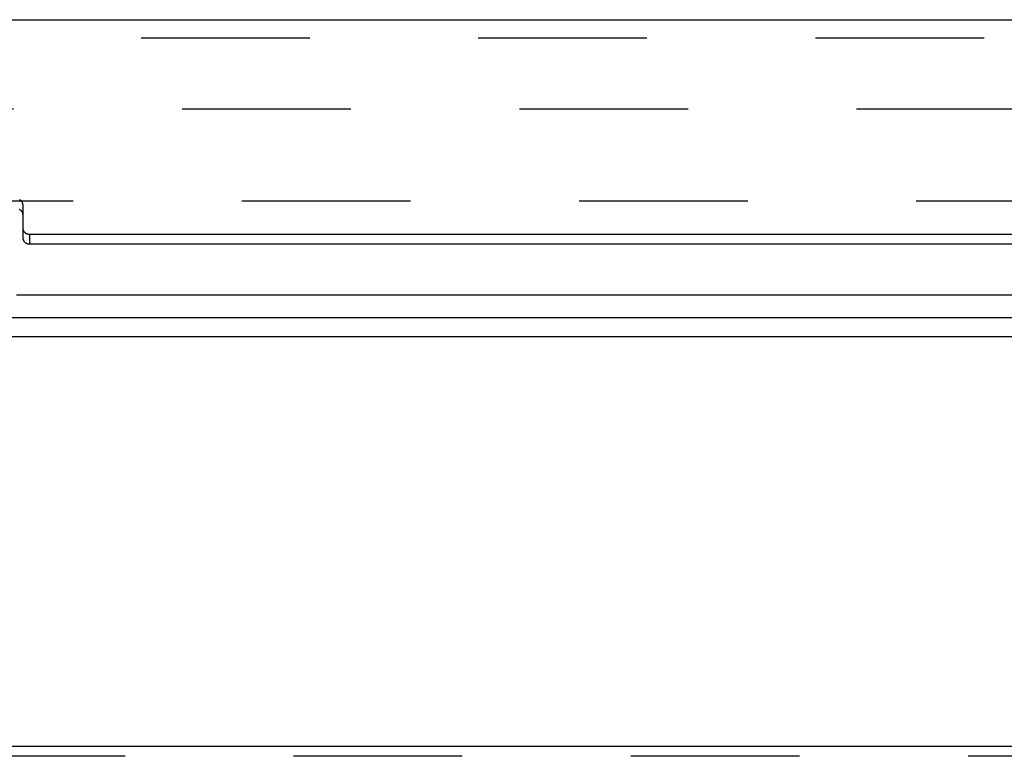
# Model space of a CAD drawing. Header units: inches. Extents: x 0 to 94.4, y 0 to 61.1.
# Tile 103 of 112: x 85 to 88, y 34.9 to 37.2. Entities that reach past the tile are written whole.
import ezdxf

# ---------------------------------------------------------------- set-up
doc = ezdxf.new("R2010")
doc.units = ezdxf.units.IN
doc.header["$LTSCALE"] = 5.194444
doc.header["$MEASUREMENT"] = 0
doc.linetypes.add('HIDDEN', pattern=[0.2, 0.1, -0.1])
doc.layers.get('0').update_dxf_attribs({"linetype": 'CONTINUOUS'})
doc.layers.add('DEFAULT_2', color=8, linetype='HIDDEN')
doc.layers.add('DOOR_ASSEMBLY', color=7, linetype='CONTINUOUS')

msp = doc.modelspace()

# ---------------------------------------------------------------- linework, layer by layer
at = {"color": 3, "linetype": 'Continuous'}
for p, q in [((84.9412, 36.3498), (90.6079, 36.3498)), ((92.5265, 36.2788), (68.6893, 36.2788)), ((92.5479, 36.2206), (68.6679, 36.2206)), ((92.5479, 34.9584), (68.6679, 34.9584))]:
    msp.add_line(p, q, dxfattribs=at)
at = {"layer": 'DEFAULT_2', "color": 8, "linetype": 'HIDDEN'}
for p, q in [((92.2044, 36.9208), (69.0114, 36.9208)), ((69.0133, 36.6384), (92.2025, 36.6384)), ((92.5479, 34.9284), (68.6679, 34.9284))]:
    msp.add_line(p, q, dxfattribs=at)
at = {"layer": 'DOOR_ASSEMBLY', "color": 3, "linetype": 'Continuous'}
for p, q in [((68.7326, 37.1967), (92.4832, 37.1967)), ((84.9612, 36.6272), (84.9612, 36.5535)), ((84.9812, 36.5362), (90.5679, 36.5362))]:
    msp.add_line(p, q, dxfattribs=at)
at = {"layer": 'DOOR_ASSEMBLY', "color": 8, "linetype": 'HIDDEN'}
msp.add_line((68.7029, 37.1407), (92.5129, 37.1407), dxfattribs=at)
at = {"layer": 'DOOR_ASSEMBLY', "color": 7, "linetype": 'Continuous'}
for p, q in [((84.9612, 36.5535), (84.9612, 36.5235)), ((84.9812, 36.5362), (84.9812, 36.5062)), ((84.9812, 36.5062), (90.5679, 36.5062))]:
    msp.add_line(p, q, dxfattribs=at)
at = {"layer": 'DOOR_ASSEMBLY', "color": 3, "linetype": 'Continuous'}
for points in [[(84.9612, 36.6272), (84.9612, 36.6278), (84.9612, 36.6284), (84.9611, 36.629), (84.961, 36.6296), (84.9609, 36.6302), (84.9608, 36.6308), (84.9606, 36.6314), (84.9604, 36.632), (84.9602, 36.6326), (84.96, 36.6332), (84.9597, 36.6338), (84.9594, 36.6344), (84.9591, 36.6349), (84.9588, 36.6355), (84.9584, 36.636), (84.9581, 36.6365), (84.9577, 36.637), (84.9573, 36.6375), (84.9568, 36.638), (84.9564, 36.6385), (84.9559, 36.639), (84.9554, 36.6394), (84.9549, 36.6398), (84.9543, 36.6402), (84.9538, 36.6406), (84.9532, 36.641), (84.9526, 36.6414), (84.9521, 36.6417), (84.9514, 36.6421), (84.9508, 36.6424)], [(84.9612, 36.5535), (84.9613, 36.5529), (84.9613, 36.5523), (84.9614, 36.5517), (84.9614, 36.5511), (84.9616, 36.5505), (84.9617, 36.5499), (84.9619, 36.5493), (84.9621, 36.5487), (84.9623, 36.5481), (84.9625, 36.5475), (84.9628, 36.5469), (84.963, 36.5463), (84.9634, 36.5458), (84.9637, 36.5452), (84.964, 36.5447), (84.9644, 36.5442), (84.9648, 36.5437), (84.9652, 36.5432), (84.9657, 36.5427), (84.9661, 36.5422), (84.9666, 36.5417), (84.9671, 36.5413), (84.9676, 36.5409), (84.9681, 36.5405), (84.9687, 36.5401), (84.9693, 36.5397), (84.9698, 36.5393), (84.9704, 36.539), (84.971, 36.5386), (84.9717, 36.5383), (84.9723, 36.5381), (84.9729, 36.5378), (84.9736, 36.5375), (84.9743, 36.5373), (84.9749, 36.5371), (84.9756, 36.5369), (84.9763, 36.5368), (84.977, 36.5366), (84.9777, 36.5365), (84.9784, 36.5364), (84.9791, 36.5363), (84.9798, 36.5363), (84.9805, 36.5362), (84.9812, 36.5362)]]:
    msp.add_lwpolyline(points, dxfattribs=at)
at = {"layer": 'DOOR_ASSEMBLY', "color": 7, "linetype": 'Continuous'}
for points in [[(84.9612, 36.5972), (84.9612, 36.5978), (84.9612, 36.5984), (84.9611, 36.599), (84.961, 36.5996), (84.9609, 36.6002), (84.9608, 36.6008), (84.9606, 36.6014), (84.9604, 36.602), (84.9602, 36.6026), (84.96, 36.6032), (84.9597, 36.6038), (84.9594, 36.6044), (84.9591, 36.6049), (84.9588, 36.6055), (84.9584, 36.606), (84.9581, 36.6065), (84.9577, 36.607), (84.9573, 36.6075), (84.9568, 36.608), (84.9564, 36.6085), (84.9559, 36.609), (84.9554, 36.6094), (84.9549, 36.6098), (84.9543, 36.6102), (84.9538, 36.6106), (84.9532, 36.611), (84.9526, 36.6114), (84.9521, 36.6117), (84.9514, 36.6121), (84.9508, 36.6124)], [(84.9612, 36.5235), (84.9613, 36.5229), (84.9613, 36.5223), (84.9614, 36.5217), (84.9614, 36.5211), (84.9616, 36.5205), (84.9617, 36.5199), (84.9619, 36.5193), (84.9621, 36.5187), (84.9623, 36.5181), (84.9625, 36.5175), (84.9628, 36.5169), (84.963, 36.5163), (84.9634, 36.5158), (84.9637, 36.5152), (84.964, 36.5147), (84.9644, 36.5142), (84.9648, 36.5137), (84.9652, 36.5132), (84.9657, 36.5127), (84.9661, 36.5122), (84.9666, 36.5117), (84.9671, 36.5113), (84.9676, 36.5109), (84.9681, 36.5105), (84.9687, 36.5101), (84.9693, 36.5097), (84.9698, 36.5093), (84.9704, 36.509), (84.971, 36.5086), (84.9717, 36.5083), (84.9723, 36.5081), (84.9729, 36.5078), (84.9736, 36.5075), (84.9743, 36.5073), (84.9749, 36.5071), (84.9756, 36.5069), (84.9763, 36.5068), (84.977, 36.5066), (84.9777, 36.5065), (84.9784, 36.5064), (84.9791, 36.5063), (84.9798, 36.5063), (84.9805, 36.5062), (84.9812, 36.5062)]]:
    msp.add_lwpolyline(points, dxfattribs=at)

doc.saveas('drawing.dxf')
